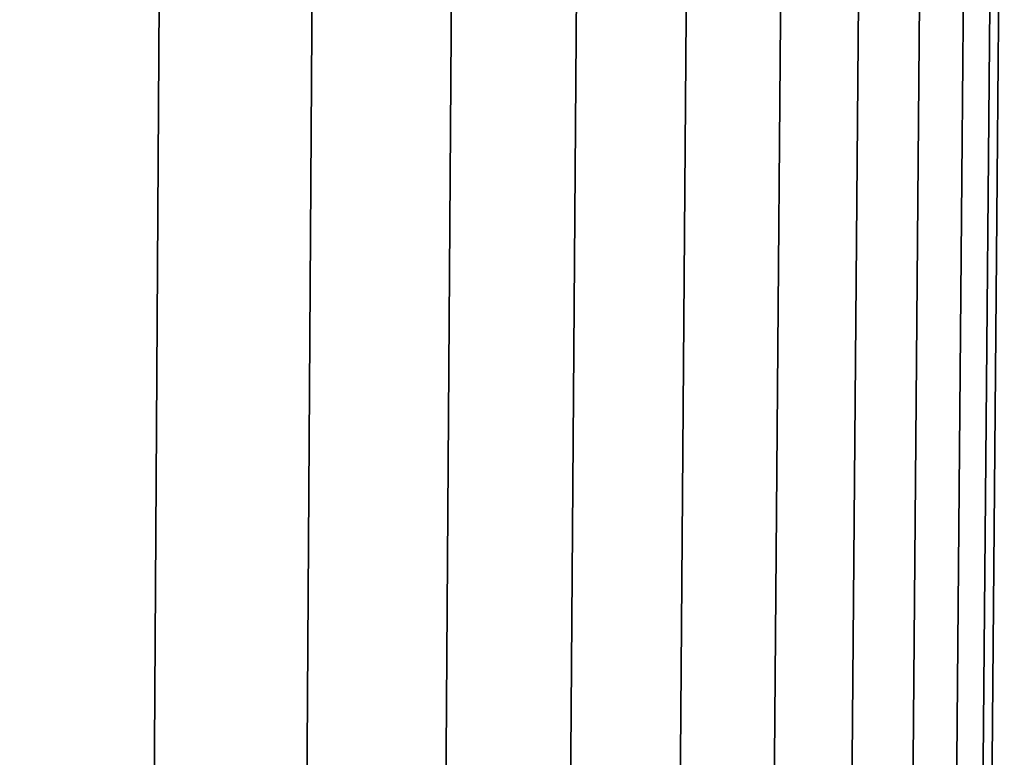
# Model space of a CAD drawing. Header units: metres. Extents: x -109 to 109, y -100 to 76.
# Tile 119 of 256: x 16.43 to 25, y -76.04 to -69.62. Entities that reach past the tile are written whole.
import ezdxf

# ---------------------------------------------------------------- set-up
doc = ezdxf.new("R2010")
doc.units = ezdxf.units.M
doc.layers.add('solid_21062310', color=7, linetype='CONTINUOUS')

msp = doc.modelspace()

# ---------------------------------------------------------------- linework, layer by layer
at = {"layer": 'solid_21062310'}
for points in [[(16.235046, -63.901745, -23.506252), (17.676414, -63.901745, -22.173866), (17.599257, -76.406158, -22.096699), (16.164177, -76.406158, -23.423271)], [(17.676414, -63.901745, 13.179004), (16.235046, -63.901745, 14.51139), (16.164181, -76.406158, 14.428407), (17.59926, -76.406158, 13.101833)], [(17.676414, -63.901745, -22.173866), (19.008802, -63.901745, -20.732498), (18.925831, -76.406158, -20.661619), (17.599257, -76.406158, -22.096699)], [(19.008802, -63.901745, 11.737637), (17.676414, -63.901745, 13.179004), (17.59926, -76.406158, 13.101833), (18.925833, -76.406158, 11.666755)], [(19.008802, -63.901745, -20.732498), (20.223993, -63.901745, -19.191036), (20.135721, -76.406158, -19.126881), (18.925831, -76.406158, -20.661619)], [(20.223993, -63.901745, 10.196175), (19.008802, -63.901745, 11.737637), (18.925833, -76.406158, 11.666755), (20.135721, -76.406158, 10.132017)], [(20.223993, -63.901745, -19.191036), (21.314497, -63.901745, -17.558983), (21.221466, -76.406158, -17.501945), (20.135721, -76.406158, -19.126881)], [(21.314497, -63.901745, 8.564122), (20.223993, -63.901745, 10.196175), (20.135721, -76.406158, 10.132017), (21.221466, -76.406158, 8.507085)], [(21.314497, -63.901745, -17.558983), (22.27359, -63.901745, -15.846402), (22.176371, -76.406158, -15.796841), (21.221466, -76.406158, -17.501945)], [(22.27359, -63.901745, 6.85154), (21.314497, -63.901745, 8.564122), (21.221466, -76.406158, 8.507085), (22.176369, -76.406158, 6.80198)], [(23.09536, -63.901745, 5.068988), (22.27359, -63.901745, 6.85154), (22.176369, -76.406158, 6.80198), (22.994547, -76.406158, 5.027214)], [(22.27359, -63.901745, -15.846402), (23.09536, -63.901745, -14.063849), (22.994547, -76.406158, -14.022076), (22.176371, -76.406158, -15.796841)], [(23.09536, -63.901745, -14.063849), (23.774736, -63.901745, -12.222317), (23.670956, -76.406158, -12.188586), (22.994547, -76.406158, -14.022076)], [(23.774736, -63.901745, 3.227455), (23.09536, -63.901745, 5.068988), (22.994547, -76.406158, 5.027214), (23.670956, -76.406158, 3.193724)], [(23.774736, -63.901745, -12.222317), (24.307535, -63.901745, -10.333158), (24.201427, -76.406158, -10.307674), (23.670956, -76.406158, -12.188586)], [(24.307535, -63.901745, 1.338296), (23.774736, -63.901745, 3.227455), (23.670956, -76.406158, 3.193724), (24.201427, -76.406158, 1.312814)], [(24.307535, -63.901745, -10.333158), (24.69047, -63.901745, -8.40802), (24.582689, -76.406158, -8.390943), (24.201427, -76.406158, -10.307674)], [(24.69047, -63.901745, -0.586842), (24.307535, -63.901745, 1.338296), (24.201427, -76.406158, 1.312814), (24.582689, -76.406158, -0.603919)], [(24.69047, -63.901745, -8.40802), (24.921179, -63.901745, -6.458772), (24.812389, -76.406158, -6.450207), (24.582689, -76.406158, -8.390943)], [(24.921179, -63.901745, -2.53609), (24.69047, -63.901745, -0.586842), (24.582689, -76.406158, -0.603919), (24.812391, -76.406158, -2.544656)], [(24.921179, -63.901745, -6.458772), (24.99824, -63.901745, -4.497431), (24.889114, -76.406158, -4.497432), (24.812389, -76.406158, -6.450207)], [(24.99824, -63.901745, -4.497431), (24.921179, -63.901745, -2.53609), (24.812391, -76.406158, -2.544656), (24.889114, -76.406158, -4.497432)]]:
    msp.add_3dface(points, dxfattribs=at)

doc.saveas('drawing.dxf')
